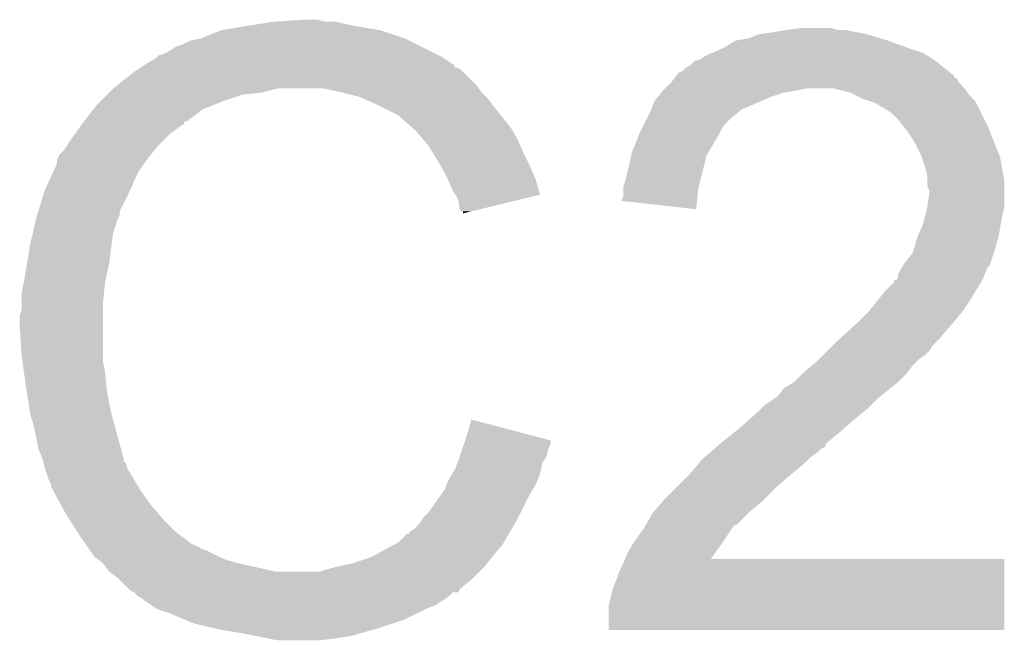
# Model space of a CAD drawing. Extents: x -1.3 to 24.2, y -3.9 to 39.2.
# Tile 29 of 33: x 12.606 to 13.807, y 33.785 to 34.541. Entities that reach past the tile are written whole.
import ezdxf

# ---------------------------------------------------------------- set-up
doc = ezdxf.new("R2010")
doc.units = 0
doc.layers.add('THERMO_31_CLICK_V100_GTO', color=14, linetype='CONTINUOUS')

msp = doc.modelspace()

# ---------------------------------------------------------------- linework, layer by layer
at = {"layer": 'THERMO_31_CLICK_V100_GTO'}
for points in [[(12.915898, 34.53892), (12.951458, 34.54146), (12.979402, 34.53892), (12.969238, 34.54146)], [(12.852402, 34.52876), (12.88288, 34.53384), (13.045432, 34.52876), (13.01496, 34.53384)], [(12.88288, 34.53384), (12.899388, 34.53638), (13.01496, 34.53384), (13.00226, 34.53638)], [(12.899388, 34.53638), (12.915898, 34.53892), (13.00226, 34.53638), (12.992102, 34.53892)], [(13.54074, 34.52876), (13.558522, 34.5313), (13.604244, 34.52876), (13.596616, 34.5313)], [(12.814302, 34.51606), (12.826992, 34.5186), (13.081, 34.51606), (13.07592, 34.5186)], [(12.826992, 34.5186), (12.827002, 34.518602), (13.07592, 34.5186), (13.075914, 34.518602)], [(12.827002, 34.518602), (12.852396, 34.528758), (13.075914, 34.518602), (13.045442, 34.528758)], [(12.852396, 34.528758), (12.852402, 34.52876), (13.045442, 34.528758), (13.045432, 34.52876)], [(13.479792, 34.516062), (13.495022, 34.518602), (13.6652, 34.516062), (13.656732, 34.518602)], [(13.495022, 34.518602), (13.507724, 34.52368), (13.656732, 34.518602), (13.6398, 34.52368)], [(13.507724, 34.52368), (13.5255, 34.52622), (13.6398, 34.52368), (13.627102, 34.52622)], [(13.5255, 34.52622), (13.54074, 34.52876), (13.627102, 34.52622), (13.614402, 34.52876)], [(12.788902, 34.503362), (12.79652, 34.50844), (13.106396, 34.503362), (13.09624, 34.50844)], [(12.79652, 34.50844), (12.80414, 34.51098), (13.09624, 34.50844), (13.09116, 34.51098)], [(12.80414, 34.51098), (12.814302, 34.51606), (13.09116, 34.51098), (13.081, 34.51606)], [(13.45692, 34.50336), (13.461998, 34.5059), (13.700762, 34.50336), (13.69314, 34.5059)], [(13.461998, 34.5059), (13.467078, 34.50844), (13.69314, 34.5059), (13.686158, 34.50844)], [(13.467078, 34.50844), (13.479782, 34.51606), (13.686158, 34.50844), (13.665206, 34.51606)], [(13.479782, 34.51606), (13.479792, 34.516062), (13.665206, 34.51606), (13.6652, 34.516062)], [(12.757678, 34.48557), (12.773654, 34.495738), (13.13688, 34.48557), (13.121642, 34.495738)], [(12.773654, 34.495738), (12.773662, 34.495742), (13.121642, 34.495738), (13.121636, 34.495742)], [(12.773662, 34.495742), (12.776206, 34.49828), (13.121636, 34.495742), (13.11656, 34.49828)], [(12.776206, 34.49828), (12.778744, 34.498282), (13.11656, 34.49828), (13.116556, 34.498282)], [(12.778744, 34.498282), (12.788902, 34.503362), (13.116556, 34.498282), (13.106396, 34.503362)], [(13.428984, 34.49066), (13.436598, 34.4932), (13.724254, 34.49066), (13.72108, 34.4932)], [(13.436598, 34.4932), (13.436604, 34.493202), (13.72108, 34.4932), (13.721078, 34.493202)], [(13.436604, 34.493202), (13.44422, 34.49828), (13.721078, 34.493202), (13.712616, 34.49828)], [(13.44422, 34.49828), (13.45057, 34.50082), (13.712616, 34.49828), (13.708382, 34.50082)], [(13.45057, 34.50082), (13.45692, 34.50336), (13.708382, 34.50082), (13.700762, 34.50336)], [(12.749708, 34.480498), (12.7537, 34.483038), (13.1445, 34.480498), (13.139424, 34.483038)], [(12.7537, 34.483038), (12.753702, 34.48304), (13.139424, 34.483038), (13.136902, 34.48304)], [(12.753702, 34.48304), (12.757678, 34.48557), (13.136902, 34.48304), (13.13688, 34.48557)], [(13.413746, 34.477966), (13.418824, 34.483042), (13.740116, 34.477966), (13.733774, 34.483042)], [(13.418824, 34.483042), (13.4239, 34.485582), (13.733774, 34.483042), (13.7306, 34.485582)], [(13.4239, 34.485582), (13.428984, 34.49066), (13.7306, 34.485582), (13.724254, 34.49066)], [(12.726666, 34.462718), (12.745722, 34.47796), (13.16228, 34.462718), (13.147038, 34.47796)], [(12.745722, 34.47796), (12.749708, 34.480498), (13.147038, 34.47796), (13.1445, 34.480498)], [(13.401042, 34.465262), (13.405096, 34.470326), (13.751562, 34.465262), (13.749026, 34.470326)], [(13.405096, 34.470326), (13.405106, 34.47034), (13.749026, 34.470326), (13.746502, 34.47034)], [(13.405106, 34.47034), (13.407134, 34.472872), (13.746502, 34.47034), (13.74648, 34.472872)], [(13.407134, 34.472872), (13.411208, 34.47796), (13.74648, 34.472872), (13.740124, 34.47796)], [(13.411208, 34.47796), (13.413746, 34.477966), (13.740124, 34.47796), (13.740116, 34.477966)], [(12.71524, 34.45256), (12.72032, 34.45764), (12.900658, 34.45256), (12.920978, 34.45764)], [(12.72032, 34.45764), (12.720322, 34.457642), (13.166092, 34.45764), (13.16609, 34.457642)], [(12.720322, 34.457642), (12.726666, 34.462718), (13.16609, 34.457642), (13.16228, 34.462718)], [(12.99972, 34.45256), (12.976858, 34.45764), (13.169902, 34.45256), (13.166092, 34.45764)], [(13.39088, 34.4551), (13.39342, 34.45764), (13.55344, 34.4551), (13.566138, 34.45764)], [(13.39342, 34.45764), (13.40104, 34.46526), (13.75918, 34.45764), (13.751562, 34.46526)], [(13.40104, 34.46526), (13.401042, 34.465262), (13.751562, 34.46526), (13.751562, 34.465262)], [(13.619478, 34.452562), (13.599158, 34.45764), (13.762566, 34.452562), (13.75918, 34.45764)], [(12.70508, 34.4424), (12.712698, 34.450018), (12.85494, 34.4424), (12.877798, 34.450018)], [(12.712698, 34.450018), (12.71524, 34.45256), (12.877798, 34.450018), (12.900658, 34.45256)], [(13.020038, 34.44748), (12.99972, 34.45256), (13.17498, 34.44748), (13.169902, 34.45256)], [(13.025972, 34.444938), (13.020038, 34.44748), (13.17752, 34.444938), (13.17498, 34.44748)], [(13.03782, 34.43986), (13.025972, 34.444938), (13.18133, 34.43986), (13.17752, 34.444938)], [(13.380722, 34.4424), (13.384784, 34.44748), (13.511108, 34.4424), (13.522962, 34.44748)], [(13.384784, 34.44748), (13.388846, 34.452558), (13.522962, 34.44748), (13.538198, 34.452558)], [(13.388846, 34.452558), (13.39088, 34.4551), (13.538198, 34.452558), (13.55344, 34.4551)], [(13.624566, 34.450018), (13.619478, 34.452562), (13.764262, 34.450018), (13.762566, 34.452562)], [(13.63472, 34.44494), (13.624566, 34.450018), (13.76934, 34.44494), (13.764262, 34.450018)], [(13.642352, 34.442396), (13.63472, 34.44494), (13.771882, 34.442396), (13.76934, 34.44494)], [(12.696048, 34.432238), (12.700002, 34.43732), (12.829538, 34.432238), (12.84224, 34.43732)], [(12.700002, 34.43732), (12.70508, 34.4424), (12.84224, 34.43732), (12.85494, 34.4424)], [(13.04798, 34.43478), (13.03782, 34.43986), (13.18514, 34.43478), (13.18133, 34.43986)], [(13.068296, 34.424622), (13.04798, 34.43478), (13.193268, 34.424622), (13.18514, 34.43478)], [(13.376654, 34.432238), (13.380722, 34.4424), (13.4874, 34.432238), (13.511108, 34.4424)], [(13.64996, 34.43986), (13.642352, 34.442396), (13.77315, 34.43986), (13.771882, 34.442396)], [(13.662662, 34.43224), (13.64996, 34.43986), (13.77696, 34.43224), (13.77315, 34.43986)], [(12.684194, 34.417), (12.696048, 34.432238), (12.809216, 34.417), (12.829538, 34.432238)], [(13.07084, 34.422078), (13.068296, 34.424622), (13.195302, 34.422078), (13.193268, 34.424622)], [(13.085662, 34.409378), (13.07084, 34.422078), (13.205462, 34.409378), (13.195302, 34.422078)], [(13.37056, 34.419542), (13.37564, 34.4297), (13.472162, 34.419542), (13.484352, 34.4297)], [(13.37564, 34.4297), (13.376654, 34.432238), (13.484352, 34.4297), (13.4874, 34.432238)], [(13.67028, 34.42716), (13.662662, 34.43224), (13.7795, 34.42716), (13.77696, 34.43224)], [(13.6779, 34.41954), (13.67028, 34.42716), (13.78331, 34.41954), (13.7795, 34.42716)], [(12.673146, 34.401758), (12.67859, 34.40938), (12.7889, 34.401758), (12.79906, 34.40938)], [(12.67859, 34.40938), (12.682216, 34.414456), (12.79906, 34.40938), (12.806672, 34.414456)], [(12.682216, 34.414456), (12.68222, 34.41446), (12.806672, 34.414456), (12.806672, 34.41446)], [(12.68222, 34.41446), (12.684178, 34.416978), (12.806672, 34.41446), (12.80668, 34.416978)], [(12.684178, 34.416978), (12.684194, 34.417), (12.80668, 34.416978), (12.809216, 34.417)], [(13.08862, 34.406842), (13.085662, 34.409378), (13.206984, 34.406842), (13.205462, 34.409378)], [(13.36294, 34.4043), (13.366748, 34.411916), (13.460728, 34.4043), (13.464538, 34.411916)], [(13.366748, 34.411916), (13.37056, 34.419542), (13.464538, 34.411916), (13.472162, 34.419542)], [(13.683996, 34.41192), (13.6779, 34.41954), (13.78712, 34.41192), (13.78331, 34.41954)], [(13.68806, 34.40684), (13.683996, 34.41192), (13.789152, 34.40684), (13.78712, 34.41192)], [(12.66444, 34.38906), (12.66952, 34.39668), (12.7762, 34.38906), (12.78382, 34.39668)], [(12.66952, 34.39668), (12.673146, 34.401758), (12.78382, 34.39668), (12.7889, 34.401758)], [(13.097332, 34.396678), (13.08862, 34.406842), (13.21308, 34.396678), (13.206984, 34.406842)], [(13.10386, 34.389062), (13.097332, 34.396678), (13.216346, 34.389062), (13.21308, 34.396678)], [(13.352782, 34.378902), (13.361924, 34.401762), (13.445744, 34.378902), (13.45946, 34.401762)], [(13.361924, 34.401762), (13.36294, 34.4043), (13.45946, 34.401762), (13.460728, 34.4043)], [(13.698218, 34.391602), (13.68806, 34.40684), (13.795248, 34.391602), (13.789152, 34.40684)], [(12.65936, 34.38144), (12.66444, 34.38906), (12.76985, 34.38144), (12.7762, 34.38906)], [(13.110212, 34.3789), (13.10386, 34.389062), (13.2207, 34.3789), (13.216346, 34.389062)], [(13.70584, 34.37636), (13.698218, 34.391602), (13.801344, 34.37636), (13.795248, 34.391602)], [(12.651742, 34.371284), (12.65301, 34.37382), (12.761688, 34.371284), (12.7635, 34.37382)], [(12.65301, 34.37382), (12.654282, 34.37636), (12.7635, 34.37382), (12.765616, 34.37636)], [(12.654282, 34.37636), (12.65936, 34.38144), (12.765616, 34.37636), (12.76985, 34.38144)], [(13.11656, 34.36874), (13.110212, 34.3789), (13.22578, 34.36874), (13.2207, 34.3789)], [(13.35024, 34.3662), (13.352272, 34.376358), (13.441678, 34.3662), (13.444218, 34.376358)], [(13.352272, 34.376358), (13.352782, 34.378902), (13.444218, 34.376358), (13.445744, 34.378902)], [(13.706688, 34.373818), (13.70584, 34.37636), (13.80236, 34.373818), (13.801344, 34.37636)], [(13.71092, 34.361118), (13.706688, 34.373818), (13.804478, 34.361118), (13.80236, 34.373818)], [(12.647048, 34.35604), (12.65174, 34.366204), (12.7508, 34.35604), (12.75806, 34.366204)], [(12.65174, 34.366204), (12.651742, 34.371284), (12.75806, 34.366204), (12.761688, 34.371284)], [(13.119464, 34.36366), (13.11656, 34.36874), (13.22832, 34.36366), (13.22578, 34.36874)], [(13.12672, 34.350962), (13.119464, 34.36366), (13.233764, 34.350962), (13.22832, 34.36366)], [(13.345158, 34.34588), (13.35024, 34.3662), (13.436598, 34.34588), (13.441678, 34.3662)], [(13.711556, 34.35858), (13.71092, 34.361118), (13.8049, 34.35858), (13.804478, 34.361118)], [(12.6365, 34.33318), (12.647048, 34.35604), (12.74064, 34.33318), (12.7508, 34.35604)], [(13.128898, 34.34588), (13.12672, 34.350962), (13.235942, 34.34588), (13.233764, 34.350962)], [(13.71346, 34.350962), (13.711556, 34.35858), (13.806424, 34.350962), (13.8049, 34.35858)], [(13.71346, 34.345878), (13.71346, 34.350962), (13.80744, 34.345878), (13.806424, 34.350962)], [(13.13434, 34.33318), (13.128898, 34.34588), (13.239554, 34.33318), (13.235942, 34.34588)], [(13.34262, 34.335718), (13.342622, 34.338262), (13.43406, 34.335718), (13.434694, 34.338262)], [(13.342622, 34.338262), (13.345158, 34.34588), (13.434694, 34.338262), (13.436598, 34.34588)], [(13.71346, 34.338264), (13.71346, 34.345878), (13.80744, 34.338264), (13.80744, 34.345878)], [(13.715998, 34.333184), (13.71346, 34.338264), (13.80744, 34.333184), (13.80744, 34.338264)], [(12.628682, 34.307776), (12.6365, 34.33318), (12.72794, 34.307776), (12.74064, 34.33318)], [(13.137732, 34.328094), (13.13434, 34.33318), (13.240998, 34.328094), (13.239554, 34.33318)], [(13.139418, 34.325564), (13.137732, 34.328094), (13.230582, 34.325564), (13.240998, 34.328094)], [(13.141958, 34.317942), (13.139418, 34.325564), (13.199208, 34.317942), (13.230582, 34.325564)], [(13.340094, 34.320506), (13.34262, 34.325564), (13.432524, 34.320506), (13.433034, 34.325564)], [(13.34262, 34.325564), (13.34262, 34.335718), (13.433034, 34.325564), (13.43406, 34.335718)], [(13.71346, 34.312862), (13.716, 34.330642), (13.80744, 34.312862), (13.80744, 34.330642)], [(13.716, 34.330642), (13.715998, 34.333184), (13.80744, 34.330642), (13.80744, 34.333184)], [(13.14196, 34.312864), (13.141958, 34.317942), (13.178306, 34.312864), (13.199208, 34.317942)], [(13.144494, 34.307794), (13.14196, 34.312864), (13.157436, 34.307794), (13.178306, 34.312864)], [(13.431498, 34.310322), (13.340094, 34.320506), (13.431498, 34.310322), (13.432524, 34.320506)], [(13.710918, 34.3027), (13.713458, 34.312858), (13.8049, 34.3027), (13.80744, 34.312858)], [(13.713458, 34.312858), (13.71346, 34.312862), (13.80744, 34.312858), (13.80744, 34.312862)], [(12.62634, 34.300158), (12.62712, 34.302696), (12.726668, 34.300158), (12.727938, 34.302696)], [(12.62712, 34.302696), (12.628682, 34.307776), (12.727938, 34.302696), (12.72794, 34.307776)], [(13.147018, 34.30778), (13.144494, 34.307794), (13.15738, 34.30778), (13.157436, 34.307794)], [(13.14704, 34.305268), (13.147018, 34.30778), (13.14704, 34.305268), (13.15738, 34.30778)], [(13.70838, 34.292542), (13.710918, 34.3027), (13.803206, 34.292542), (13.8049, 34.3027)], [(12.622236, 34.282378), (12.625752, 34.297618), (12.72032, 34.282378), (12.7254, 34.297618)], [(12.625752, 34.297618), (12.62634, 34.300158), (12.7254, 34.297618), (12.726668, 34.300158)], [(13.706202, 34.28746), (13.70838, 34.292542), (13.80236, 34.28746), (13.803206, 34.292542)], [(12.61872, 34.26714), (12.622236, 34.282378), (12.718142, 34.26714), (12.72032, 34.282378)], [(13.70076, 34.274762), (13.706202, 34.28746), (13.79982, 34.274762), (13.80236, 34.28746)], [(12.61491, 34.244282), (12.618296, 34.2646), (12.71524, 34.244282), (12.71778, 34.2646)], [(12.618296, 34.2646), (12.61872, 34.26714), (12.71778, 34.2646), (12.718142, 34.26714)], [(13.695682, 34.256982), (13.700758, 34.27476), (13.79474, 34.256982), (13.79982, 34.27476)], [(13.700758, 34.27476), (13.70076, 34.274762), (13.79982, 34.27476), (13.79982, 34.274762)], [(13.68552, 34.24428), (13.69568, 34.25698), (13.790502, 34.24428), (13.79474, 34.25698)], [(13.69568, 34.25698), (13.695682, 34.256982), (13.79474, 34.25698), (13.79474, 34.256982)], [(12.6111, 34.22142), (12.61491, 34.244282), (12.71016, 34.22142), (12.71524, 34.244282)], [(13.682468, 34.239196), (13.683994, 34.241738), (13.787118, 34.239196), (13.789656, 34.241738)], [(13.683994, 34.241738), (13.68552, 34.24428), (13.789656, 34.241738), (13.790502, 34.24428)], [(13.6779, 34.226506), (13.677902, 34.231584), (13.782042, 34.226506), (13.783734, 34.231584)], [(13.677902, 34.231584), (13.679422, 34.234118), (13.783734, 34.231584), (13.78458, 34.234118)], [(13.679422, 34.234118), (13.682468, 34.239196), (13.78458, 34.234118), (13.787118, 34.239196)], [(12.60856, 34.208722), (12.611098, 34.221418), (12.70889, 34.208722), (12.71016, 34.221418)], [(12.611098, 34.221418), (12.6111, 34.22142), (12.71016, 34.221418), (12.71016, 34.22142)], [(13.66266, 34.21126), (13.67282, 34.221426), (13.772896, 34.21126), (13.778996, 34.221426)], [(13.67282, 34.221426), (13.672842, 34.22396), (13.778996, 34.221426), (13.780516, 34.22396)], [(13.672842, 34.22396), (13.675366, 34.223966), (13.780516, 34.22396), (13.78052, 34.223966)], [(13.675366, 34.223966), (13.677892, 34.226498), (13.78052, 34.223966), (13.78204, 34.226498)], [(13.677892, 34.226498), (13.6779, 34.226506), (13.78204, 34.226498), (13.782042, 34.226506)], [(12.60856, 34.196022), (12.60856, 34.208722), (12.70762, 34.196022), (12.70889, 34.208722)], [(13.654532, 34.2011), (13.66266, 34.21126), (13.766802, 34.2011), (13.772896, 34.21126)], [(12.60856, 34.188404), (12.60856, 34.196022), (12.70762, 34.188404), (12.70762, 34.196022)], [(13.642342, 34.185862), (13.654532, 34.2011), (13.75664, 34.185862), (13.766802, 34.2011)], [(12.60602, 34.168078), (12.606022, 34.180782), (12.70762, 34.168078), (12.70762, 34.180782)], [(12.606022, 34.180782), (12.60856, 34.188404), (12.70762, 34.180782), (12.70762, 34.188404)], [(13.62964, 34.17316), (13.64234, 34.18586), (13.746056, 34.17316), (13.75664, 34.18586)], [(13.64234, 34.18586), (13.642342, 34.185862), (13.75664, 34.18586), (13.75664, 34.185862)], [(13.607288, 34.15284), (13.626846, 34.17062), (13.728702, 34.15284), (13.74394, 34.17062)], [(13.626846, 34.17062), (13.62964, 34.17316), (13.74394, 34.17062), (13.746056, 34.17316)], [(12.60856, 34.12998), (12.60602, 34.168078), (12.70762, 34.12998), (12.70762, 34.168078)], [(13.591538, 34.137598), (13.59916, 34.14522), (13.715998, 34.137598), (13.72108, 34.14522)], [(13.59916, 34.14522), (13.6017, 34.14776), (13.72108, 34.14522), (13.72362, 34.14776)], [(13.6017, 34.14776), (13.607288, 34.15284), (13.72362, 34.14776), (13.728702, 34.15284)], [(13.581378, 34.127438), (13.58646, 34.13252), (13.703298, 34.127438), (13.71092, 34.13252)], [(13.58646, 34.13252), (13.591538, 34.137598), (13.71092, 34.13252), (13.715998, 34.137598)], [(12.609286, 34.124898), (12.60856, 34.12998), (12.70762, 34.124898), (12.70762, 34.12998)], [(12.6111, 34.112202), (12.609286, 34.124898), (12.71016, 34.112202), (12.70762, 34.124898)], [(13.573122, 34.119818), (13.5763, 34.12236), (13.69568, 34.119818), (13.69822, 34.12236)], [(13.5763, 34.12236), (13.581378, 34.127438), (13.69822, 34.12236), (13.703298, 34.127438)], [(12.61364, 34.09442), (12.6111, 34.112202), (12.71194, 34.09442), (12.71016, 34.112202)], [(13.550902, 34.099502), (13.56106, 34.10966), (13.6779, 34.099502), (13.688058, 34.10966)], [(13.56106, 34.10966), (13.563602, 34.112202), (13.688058, 34.10966), (13.689964, 34.112202)], [(13.563602, 34.112202), (13.573122, 34.119818), (13.689964, 34.112202), (13.69568, 34.119818)], [(13.538204, 34.091882), (13.550894, 34.099498), (13.668376, 34.091882), (13.677898, 34.099498)], [(13.550894, 34.099498), (13.550902, 34.099502), (13.677898, 34.099498), (13.6779, 34.099502)], [(12.614814, 34.0868), (12.61364, 34.09442), (12.7127, 34.0868), (12.71194, 34.09442)], [(12.61872, 34.0614), (12.614814, 34.0868), (12.71778, 34.0614), (12.7127, 34.0868)], [(13.530582, 34.081722), (13.538204, 34.091882), (13.655676, 34.081722), (13.668376, 34.091882)], [(13.51534, 34.07156), (13.526768, 34.07918), (13.64488, 34.07156), (13.6525, 34.07918)], [(13.526768, 34.07918), (13.530582, 34.081722), (13.6525, 34.07918), (13.655676, 34.081722)], [(12.6238, 34.04362), (12.61872, 34.0614), (12.72263, 34.04362), (12.71778, 34.0614)], [(13.496148, 34.05378), (13.51026, 34.06648), (13.62456, 34.05378), (13.6398, 34.06648)], [(13.51026, 34.06648), (13.51534, 34.07156), (13.6398, 34.06648), (13.64488, 34.07156)], [(13.15212, 34.036), (13.157222, 34.053776), (13.22472, 34.036), (13.157222, 34.053776)], [(13.48486, 34.04362), (13.496148, 34.05378), (13.612706, 34.04362), (13.62456, 34.05378)], [(12.62888, 34.018222), (12.6238, 34.04362), (12.729556, 34.018222), (12.72263, 34.04362)], [(13.462636, 34.025842), (13.47851, 34.03854), (13.591542, 34.025842), (13.60678, 34.03854)], [(13.47851, 34.03854), (13.48486, 34.04362), (13.60678, 34.03854), (13.612706, 34.04362)], [(13.147884, 34.023296), (13.149574, 34.028362), (13.253718, 34.023296), (13.25372, 34.028362)], [(13.149574, 34.028362), (13.15212, 34.036), (13.25372, 34.028362), (13.22472, 34.036)], [(13.45946, 34.0233), (13.462636, 34.025842), (13.589004, 34.0233), (13.591542, 34.025842)], [(12.633958, 34.005522), (12.62888, 34.018222), (12.73302, 34.005522), (12.729556, 34.018222)], [(13.142804, 34.008056), (13.146192, 34.018218), (13.248638, 34.008056), (13.251178, 34.018218)], [(13.146192, 34.018218), (13.147884, 34.023296), (13.251178, 34.018218), (13.253718, 34.023296)], [(13.442038, 34.008058), (13.447846, 34.01314), (13.571218, 34.008058), (13.57884, 34.01314)], [(13.447846, 34.01314), (13.45365, 34.018218), (13.57884, 34.01314), (13.58392, 34.018218)], [(13.45365, 34.018218), (13.456548, 34.020754), (13.58392, 34.018218), (13.588986, 34.020754)], [(13.456548, 34.020754), (13.459452, 34.023294), (13.588986, 34.020754), (13.589, 34.023294)], [(13.459452, 34.023294), (13.45946, 34.0233), (13.589, 34.023294), (13.589004, 34.0233)], [(12.63396, 34.005518), (12.633958, 34.005522), (12.73302, 34.005518), (12.73302, 34.005522)], [(12.634596, 34.002974), (12.63396, 34.005518), (12.733026, 34.002974), (12.73302, 34.005518)], [(12.635232, 34.000436), (12.634596, 34.002974), (12.73556, 34.000436), (12.733026, 34.002974)], [(12.636502, 33.99536), (12.635232, 34.000436), (12.737254, 33.99536), (12.73556, 34.000436)], [(13.13688, 33.992818), (13.139928, 34.000438), (13.242034, 33.992818), (13.243558, 34.000438)], [(13.139928, 34.000438), (13.14196, 34.005518), (13.243558, 34.000438), (13.246944, 34.005518)], [(13.14196, 34.005518), (13.142804, 34.008056), (13.246944, 34.005518), (13.248638, 34.008056)], [(13.4239, 33.98774), (13.434784, 34.00044), (13.54836, 33.98774), (13.5636, 34.00044)], [(13.434784, 34.00044), (13.43914, 34.005522), (13.5636, 34.00044), (13.568682, 34.005522)], [(13.43914, 34.005522), (13.442038, 34.008058), (13.568682, 34.005522), (13.571218, 34.008058)], [(12.63735, 33.992818), (12.636502, 33.99536), (12.7381, 33.992818), (12.737254, 33.99536)], [(12.64158, 33.980122), (12.63735, 33.992818), (12.745718, 33.980122), (12.7381, 33.992818)], [(13.13383, 33.987738), (13.13688, 33.992818), (13.241018, 33.987738), (13.242034, 33.992818)], [(12.644118, 33.975044), (12.64158, 33.980122), (12.748764, 33.975044), (12.745718, 33.980122)], [(13.127226, 33.975038), (13.12926, 33.980122), (13.23594, 33.975038), (13.237972, 33.980122)], [(13.12926, 33.980122), (13.13383, 33.987738), (13.237972, 33.980122), (13.241018, 33.987738)], [(13.40866, 33.972502), (13.4239, 33.98774), (13.53058, 33.972502), (13.54836, 33.98774)], [(12.64412, 33.972506), (12.644118, 33.975044), (12.750288, 33.972506), (12.748764, 33.975044)], [(12.64686, 33.96742), (12.64412, 33.972506), (12.753338, 33.96742), (12.750288, 33.972506)], [(12.656432, 33.94964), (12.64686, 33.96742), (12.76604, 33.94964), (12.753338, 33.96742)], [(13.12037, 33.96234), (13.12418, 33.96742), (13.22832, 33.96234), (13.231368, 33.96742)], [(13.12418, 33.96742), (13.127226, 33.975038), (13.231368, 33.96742), (13.23594, 33.975038)], [(13.393418, 33.95726), (13.40866, 33.972502), (13.515338, 33.95726), (13.53058, 33.972502)], [(13.11148, 33.94964), (13.11656, 33.95726), (13.221968, 33.94964), (13.225778, 33.95726)], [(13.11656, 33.95726), (13.12037, 33.96234), (13.225778, 33.95726), (13.22832, 33.96234)], [(13.380358, 33.942022), (13.39124, 33.95472), (13.497562, 33.942022), (13.5128, 33.95472)], [(13.39124, 33.95472), (13.393418, 33.95726), (13.5128, 33.95472), (13.515338, 33.95726)], [(12.661902, 33.93948), (12.656432, 33.94964), (12.774748, 33.93948), (12.76604, 33.94964)], [(13.10386, 33.939482), (13.11148, 33.94964), (13.21689, 33.939482), (13.221968, 33.94964)], [(13.37818, 33.93948), (13.380358, 33.942022), (13.495018, 33.93948), (13.497562, 33.942022)], [(12.666752, 33.93186), (12.661902, 33.93948), (12.781278, 33.93186), (12.774748, 33.93948)], [(12.676448, 33.91662), (12.666752, 33.93186), (12.796522, 33.91662), (12.781278, 33.93186)], [(13.0937, 33.92678), (13.097088, 33.931862), (13.210114, 33.92678), (13.21308, 33.931862)], [(13.097088, 33.931862), (13.098782, 33.934402), (13.21308, 33.931862), (13.21435, 33.934402)], [(13.098782, 33.934402), (13.10386, 33.939482), (13.21435, 33.934402), (13.21689, 33.939482)], [(13.370922, 33.926778), (13.37818, 33.93948), (13.482316, 33.926778), (13.495018, 33.93948)], [(12.67968, 33.91154), (12.676448, 33.91662), (12.803296, 33.91154), (12.796522, 33.91662)], [(13.081, 33.914102), (13.081014, 33.916626), (13.20272, 33.914102), (13.204192, 33.916626)], [(13.081014, 33.916626), (13.08608, 33.919162), (13.204192, 33.916626), (13.205672, 33.919162)], [(13.08608, 33.919162), (13.0937, 33.92678), (13.205672, 33.919162), (13.210114, 33.92678)], [(13.355318, 33.90392), (13.368022, 33.9217), (13.463692, 33.90392), (13.475548, 33.9217)], [(13.368022, 33.9217), (13.36947, 33.924236), (13.475548, 33.9217), (13.47724, 33.924236)], [(13.36947, 33.924236), (13.370922, 33.926778), (13.47724, 33.924236), (13.482316, 33.926778)], [(12.686792, 33.90138), (12.67968, 33.91154), (12.816844, 33.90138), (12.803296, 33.91154)], [(13.0683, 33.903922), (13.078466, 33.91408), (13.196782, 33.903922), (13.202706, 33.91408)], [(13.078466, 33.91408), (13.081, 33.914102), (13.202706, 33.91408), (13.20272, 33.914102)], [(12.686796, 33.901374), (12.686792, 33.90138), (12.819386, 33.901374), (12.816844, 33.90138)], [(12.68857, 33.89884), (12.686796, 33.901374), (12.821926, 33.89884), (12.819386, 33.901374)], [(12.688574, 33.898834), (12.68857, 33.89884), (12.824466, 33.898834), (12.821926, 33.89884)], [(12.690348, 33.8963), (12.688574, 33.898834), (12.827004, 33.8963), (12.824466, 33.898834)], [(12.692126, 33.89376), (12.690348, 33.8963), (12.83462, 33.89376), (12.827004, 33.8963)], [(12.697458, 33.886142), (12.692126, 33.89376), (12.849856, 33.886142), (12.83462, 33.89376)], [(13.035282, 33.88614), (13.05814, 33.89884), (13.1826, 33.88614), (13.193182, 33.89884)], [(13.05814, 33.89884), (13.063218, 33.90138), (13.193182, 33.89884), (13.1953, 33.90138)], [(13.063218, 33.90138), (13.0683, 33.903922), (13.1953, 33.90138), (13.196782, 33.903922)], [(13.3477, 33.891222), (13.353794, 33.90138), (13.454768, 33.891222), (13.462, 33.90138)], [(13.353794, 33.90138), (13.355318, 33.90392), (13.462, 33.90138), (13.463692, 33.90392)], [(12.70085, 33.883598), (12.697458, 33.886142), (12.854942, 33.883598), (12.849856, 33.886142)], [(12.707618, 33.878522), (12.70085, 33.883598), (12.872712, 33.878522), (12.854942, 33.883598)], [(13.01242, 33.878522), (13.035282, 33.88614), (13.176504, 33.878522), (13.1826, 33.88614)], [(13.34262, 33.87852), (13.344642, 33.883578), (13.807438, 33.87852), (13.80744, 33.883578)], [(13.344642, 33.883578), (13.34465, 33.8836), (13.80744, 33.883578), (13.449342, 33.8836)], [(13.34465, 33.8836), (13.3477, 33.891222), (13.449342, 33.8836), (13.454768, 33.891222)], [(12.70762, 33.87852), (12.707618, 33.878522), (12.872718, 33.87852), (12.872712, 33.878522)], [(12.715238, 33.868362), (12.70762, 33.87852), (12.918434, 33.868362), (12.872718, 33.87852)], [(12.715242, 33.86836), (12.715238, 33.868362), (12.918442, 33.86836), (12.918434, 33.868362)], [(12.725398, 33.86074), (12.715242, 33.86836), (13.15974, 33.86074), (13.16736, 33.86836)], [(12.971784, 33.86836), (12.989558, 33.87344), (13.16736, 33.86836), (13.17244, 33.87344)], [(12.989558, 33.87344), (13.01242, 33.878522), (13.17244, 33.87344), (13.176504, 33.878522)], [(13.335, 33.860738), (13.33754, 33.86836), (13.807434, 33.860738), (13.807436, 33.86836)], [(13.33754, 33.86836), (13.34262, 33.87852), (13.807436, 33.86836), (13.807438, 33.87852)], [(12.7381, 33.848042), (12.725398, 33.86074), (13.144502, 33.848042), (13.15974, 33.86074)], [(13.329922, 33.848042), (13.335, 33.860738), (13.80743, 33.848042), (13.807434, 33.860738)], [(12.74064, 33.845502), (12.7381, 33.848042), (13.141966, 33.845502), (13.144502, 33.848042)], [(12.740656, 33.845494), (12.74064, 33.845502), (13.14196, 33.845494), (13.141966, 33.845502)], [(12.745716, 33.842962), (12.740656, 33.845494), (13.141938, 33.842962), (13.14196, 33.845494)], [(13.32484, 33.827722), (13.329922, 33.848042), (13.807424, 33.827722), (13.80743, 33.848042)], [(12.74572, 33.84296), (12.745716, 33.842962), (13.141938, 33.84296), (13.141938, 33.842962)], [(12.745726, 33.842954), (12.74572, 33.84296), (13.134334, 33.842954), (13.141938, 33.84296)], [(12.7508, 33.837882), (12.745726, 33.842954), (13.129262, 33.837882), (13.134334, 33.842954)], [(12.750804, 33.83788), (12.7508, 33.837882), (13.12926, 33.83788), (13.129262, 33.837882)], [(12.755876, 33.835342), (12.750804, 33.83788), (13.125452, 33.835342), (13.12926, 33.83788)], [(12.758418, 33.832802), (12.755876, 33.835342), (13.121642, 33.832802), (13.125452, 33.835342)], [(12.76604, 33.82772), (12.758418, 33.832802), (13.11402, 33.82772), (13.121642, 33.832802)], [(12.773656, 33.822642), (12.76604, 33.82772), (13.101324, 33.822642), (13.11402, 33.82772)], [(12.773662, 33.82264), (12.773656, 33.822642), (13.10132, 33.82264), (13.101324, 33.822642)], [(12.7889, 33.81756), (12.773662, 33.82264), (13.091158, 33.81756), (13.10132, 33.82264)], [(13.32484, 33.797262), (13.32484, 33.827722), (13.807418, 33.797262), (13.807424, 33.827722)], [(12.80719, 33.80994), (12.7889, 33.81756), (13.075918, 33.80994), (13.091158, 33.81756)], [(12.819378, 33.804862), (12.80719, 33.80994), (13.060684, 33.804862), (13.075918, 33.80994)], [(12.841396, 33.79978), (12.819378, 33.804862), (13.04544, 33.79978), (13.060684, 33.804862)], [(12.8524, 33.79724), (12.841396, 33.79978), (13.036548, 33.79724), (13.04544, 33.79978)], [(12.88288, 33.79216), (12.8524, 33.79724), (13.018768, 33.79216), (13.036548, 33.79724)], [(13.807418, 33.79724), (13.32484, 33.797262), (13.807418, 33.79724), (13.807418, 33.797262)], [(12.89558, 33.78962), (12.88288, 33.79216), (13.009878, 33.78962), (13.018768, 33.79216)], [(12.90828, 33.78708), (12.89558, 33.78962), (12.9921, 33.78708), (13.009878, 33.78962)], [(12.920978, 33.78454), (12.90828, 33.78708), (12.971778, 33.78454), (12.9921, 33.78708)]]:
    msp.add_solid(points, dxfattribs=at)

doc.saveas('drawing.dxf')
